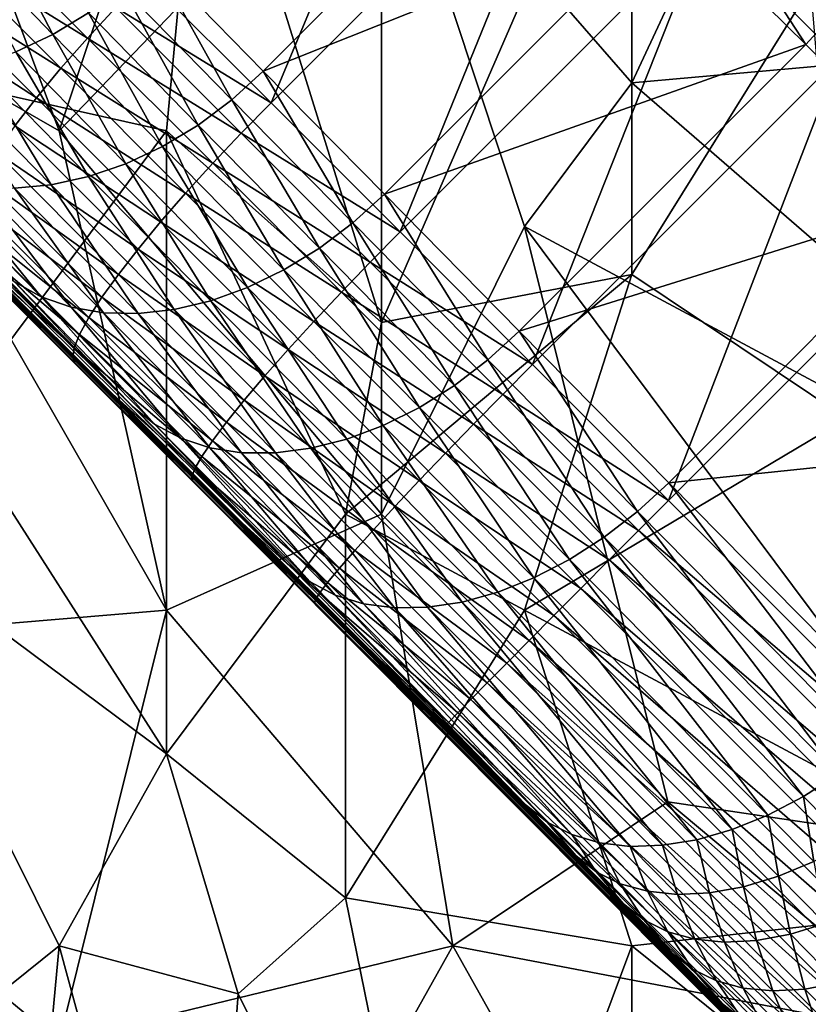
# Model space of a CAD drawing. Extents: x -0.3 to 0.3, y -0.266 to 0.266.
# Tile 83 of 256: x -0.143 to -0.114, y 0.047 to 0.083. Entities that reach past the tile are written whole.
import ezdxf

# ---------------------------------------------------------------- set-up
doc = ezdxf.new("R2010")
doc.units = 0

msp = doc.modelspace()

# ---------------------------------------------------------------- linework, layer by layer
for points in [[(-0.185174, 0.170429, 0.584312), (-0.148952, 0.135016, 0.684081), (-0.071389, 0.057435, 0.659767)], [(-0.185174, 0.170429, 0.584312), (-0.071389, 0.057435, 0.659767), (-0.083124, 0.068952, 0.639939)], [(-0.185174, 0.170429, 0.584312), (-0.083124, 0.068952, 0.639939), (-0.085112, 0.070919, 0.637953)], [(-0.185174, 0.170429, 0.584312), (-0.085112, 0.070919, 0.637953), (-0.087059, 0.072845, 0.635977)], [(-0.185174, 0.170429, 0.584312), (-0.087059, 0.072845, 0.635977), (-0.088964, 0.07473, 0.634012)], [(-0.185174, 0.170429, 0.584312), (-0.088964, 0.07473, 0.634012), (-0.090829, 0.076574, 0.63206)], [(-0.185174, 0.170429, 0.584312), (-0.090829, 0.076574, 0.63206), (-0.092655, 0.078379, 0.630117)], [(-0.185174, 0.170429, 0.584312), (-0.092655, 0.078379, 0.630117), (-0.094442, 0.080147, 0.628184)], [(-0.185174, 0.170429, 0.584312), (-0.094442, 0.080147, 0.628184), (-0.096295, 0.081978, 0.626145)], [(-0.185174, 0.170429, 0.584312), (-0.096295, 0.081978, 0.626145), (-0.105174, 0.09075, 0.615906)], [(-0.148952, 0.135016, 0.684081), (-0.120864, 0.106907, 0.7044), (-0.071389, 0.057435, 0.659767)], [(-0.136408, 0.066108, 0.707415), (-0.16747, 0.097153, 0.693811), (-0.191236, 0.120898, 0.661847)], [(-0.100422, 0.030204, 0.651207), (-0.136408, 0.066108, 0.707415), (-0.191236, 0.120898, 0.661847)], [(-0.109075, 0.038966, 0.641935), (-0.100422, 0.030204, 0.651207), (-0.191236, 0.120898, 0.661847)], [(-0.111082, 0.040994, 0.639939), (-0.109075, 0.038966, 0.641935), (-0.191236, 0.120898, 0.661847)], [(-0.113049, 0.042982, 0.637953), (-0.111082, 0.040994, 0.639939), (-0.191236, 0.120898, 0.661847)], [(-0.114975, 0.044929, 0.635977), (-0.113049, 0.042982, 0.637953), (-0.191236, 0.120898, 0.661847)], [(-0.116859, 0.046834, 0.634012), (-0.114975, 0.044929, 0.635977), (-0.191236, 0.120898, 0.661847)], [(-0.118704, 0.048699, 0.63206), (-0.116859, 0.046834, 0.634012), (-0.191236, 0.120898, 0.661847)], [(-0.120509, 0.050525, 0.630117), (-0.118704, 0.048699, 0.63206), (-0.191236, 0.120898, 0.661847)], [(-0.122277, 0.052313, 0.628184), (-0.120509, 0.050525, 0.630117), (-0.191236, 0.120898, 0.661847)], [(-0.124108, 0.054165, 0.626145), (-0.122277, 0.052313, 0.628184), (-0.191236, 0.120898, 0.661847)], [(-0.132879, 0.063045, 0.615906), (-0.124108, 0.054165, 0.626145), (-0.191236, 0.120898, 0.661847)], [(-0.138652, 0.068895, 0.608537), (-0.132879, 0.063045, 0.615906), (-0.191236, 0.120898, 0.661847)], [(-0.143857, 0.074175, 0.601386), (-0.138652, 0.068895, 0.608537), (-0.191236, 0.120898, 0.661847)], [(-0.120864, 0.106907, 0.7044), (-0.103746, 0.089786, 0.707851), (-0.071389, 0.057435, 0.659767)], [(-0.145311, 0.080823, 0.770233), (-0.141346, 0.10559, 0.76997), (-0.150596, 0.093207, 0.770742)], [(-0.136061, 0.093207, 0.769371), (-0.141346, 0.10559, 0.76997), (-0.145311, 0.080823, 0.770233)], [(-0.136408, 0.066108, 0.707415), (-0.152975, 0.082669, 0.702836), (-0.16747, 0.097153, 0.693811)], [(-0.133526, 0.080084, 0.718575), (-0.126851, 0.096034, 0.717467), (-0.138164, 0.084721, 0.717467)], [(-0.133526, 0.080084, 0.718575), (-0.122213, 0.091397, 0.718575), (-0.126851, 0.096034, 0.717467)], [(-0.141346, 0.079054, 0.709311), (-0.146632, 0.093207, 0.709339), (-0.136061, 0.094976, 0.709376)], [(-0.129454, 0.091438, 0.709368), (-0.141346, 0.079054, 0.709311), (-0.136061, 0.094976, 0.709376)], [(-0.129454, 0.091438, 0.709368), (-0.113597, 0.094976, 0.709406), (-0.120204, 0.080823, 0.70934)], [(-0.120204, 0.080823, 0.70934), (-0.113597, 0.094976, 0.709406), (-0.100383, 0.082592, 0.709331)], [(-0.150596, 0.084362, 0.709308), (-0.146632, 0.093207, 0.709339), (-0.141346, 0.079054, 0.709311)], [(-0.145311, 0.080823, 0.770233), (-0.137382, 0.079054, 0.769425), (-0.136061, 0.093207, 0.769371)], [(-0.137382, 0.079054, 0.769425), (-0.129454, 0.071978, 0.768507), (-0.136061, 0.093207, 0.769371)], [(-0.129454, 0.071978, 0.768507), (-0.120204, 0.093207, 0.767724), (-0.136061, 0.093207, 0.769371)], [(-0.129454, 0.071978, 0.768507), (-0.120204, 0.073747, 0.767566), (-0.120204, 0.093207, 0.767724)], [(-0.120204, 0.093207, 0.767724), (-0.120204, 0.073747, 0.767566), (-0.113597, 0.084362, 0.766993)], [(-0.137864, 0.085397, 0.57988), (-0.123378, 0.091681, 0.586268), (-0.133811, 0.081249, 0.586268)], [(-0.133811, 0.081249, 0.586268), (-0.123378, 0.091681, 0.586268), (-0.118839, 0.087212, 0.5929)], [(-0.141346, 0.079054, 0.709311), (-0.129454, 0.091438, 0.709368), (-0.129454, 0.064902, 0.709281)], [(-0.128762, 0.075319, 0.719367), (-0.122213, 0.091397, 0.718575), (-0.133526, 0.080084, 0.718575)], [(-0.124168, 0.075516, 0.709328), (-0.129454, 0.091438, 0.709368), (-0.120204, 0.080823, 0.70934)], [(-0.129454, 0.064902, 0.709281), (-0.129454, 0.091438, 0.709368), (-0.124168, 0.075516, 0.709328)], [(-0.128762, 0.075319, 0.719367), (-0.117449, 0.086633, 0.719367), (-0.122213, 0.091397, 0.718575)], [(-0.117782, 0.088371, 0.592973), (-0.113787, 0.082233, 0.599741), (-0.118839, 0.087212, 0.5929)], [(-0.117782, 0.088371, 0.592973), (-0.112729, 0.08339, 0.599816), (-0.113787, 0.082233, 0.599741)], [(-0.111448, 0.082845, 0.719739), (-0.116336, 0.087733, 0.719265), (-0.117449, 0.086633, 0.719367)], [(-0.110351, 0.083922, 0.719433), (-0.116336, 0.087733, 0.719265), (-0.111448, 0.082845, 0.719739)], [(-0.144049, 0.087347, 0.574035), (-0.141581, 0.082604, 0.580461), (-0.145342, 0.086518, 0.574326)], [(-0.144049, 0.087347, 0.574035), (-0.140267, 0.083399, 0.580138), (-0.141581, 0.082604, 0.580461)], [(-0.133811, 0.081249, 0.586268), (-0.118839, 0.087212, 0.5929), (-0.129342, 0.076709, 0.5929)], [(-0.129342, 0.076709, 0.5929), (-0.118839, 0.087212, 0.5929), (-0.113787, 0.082233, 0.599741)], [(-0.140302, 0.082471, 0.717065), (-0.144798, 0.086966, 0.715645), (-0.145759, 0.085831, 0.715156)], [(-0.139257, 0.0836, 0.717366), (-0.144798, 0.086966, 0.715645), (-0.140302, 0.082471, 0.717065)], [(-0.145342, 0.086518, 0.574326), (-0.141581, 0.082604, 0.580461), (-0.142942, 0.081965, 0.580906)], [(-0.123871, 0.070428, 0.719842), (-0.117449, 0.086633, 0.719367), (-0.128762, 0.075319, 0.719367)], [(-0.123871, 0.070428, 0.719842), (-0.112558, 0.081741, 0.719842), (-0.117449, 0.086633, 0.719367)], [(-0.111448, 0.082845, 0.719739), (-0.117449, 0.086633, 0.719367), (-0.112558, 0.081741, 0.719842)], [(-0.141283, 0.081354, 0.71657), (-0.145759, 0.085831, 0.715156), (-0.146632, 0.084719, 0.714482)], [(-0.140302, 0.082471, 0.717065), (-0.145759, 0.085831, 0.715156), (-0.141283, 0.081354, 0.71657)], [(-0.137864, 0.085397, 0.57988), (-0.134972, 0.080194, 0.586338), (-0.139021, 0.084335, 0.579943)], [(-0.137864, 0.085397, 0.57988), (-0.133811, 0.081249, 0.586268), (-0.134972, 0.080194, 0.586338)], [(-0.142181, 0.080268, 0.715889), (-0.146632, 0.084719, 0.714482), (-0.147401, 0.08365, 0.713636)], [(-0.141283, 0.081354, 0.71657), (-0.146632, 0.084719, 0.714482), (-0.142181, 0.080268, 0.715889)], [(-0.133526, 0.080084, 0.718575), (-0.138164, 0.084721, 0.717467), (-0.139257, 0.0836, 0.717366)], [(-0.158525, 0.059595, 0.70922), (-0.150596, 0.084362, 0.709308), (-0.137382, 0.061364, 0.709263)], [(-0.137382, 0.061364, 0.709263), (-0.150596, 0.084362, 0.709308), (-0.141346, 0.079054, 0.709311)], [(-0.139021, 0.084335, 0.579943), (-0.13622, 0.079263, 0.586546), (-0.140267, 0.083399, 0.580138)], [(-0.139021, 0.084335, 0.579943), (-0.134972, 0.080194, 0.586338), (-0.13622, 0.079263, 0.586546)], [(-0.120204, 0.073747, 0.767566), (-0.112275, 0.06844, 0.76677), (-0.113597, 0.084362, 0.766993)], [(-0.142181, 0.080268, 0.715889), (-0.147401, 0.08365, 0.713636), (-0.142981, 0.079231, 0.715032)], [(-0.134623, 0.078966, 0.718473), (-0.139257, 0.0836, 0.717366), (-0.140302, 0.082471, 0.717065)], [(-0.133526, 0.080084, 0.718575), (-0.139257, 0.0836, 0.717366), (-0.134623, 0.078966, 0.718473)], [(-0.140267, 0.083399, 0.580138), (-0.137535, 0.078472, 0.586888), (-0.141581, 0.082604, 0.580461)], [(-0.140267, 0.083399, 0.580138), (-0.13622, 0.079263, 0.586546), (-0.137535, 0.078472, 0.586888)], [(-0.112729, 0.08339, 0.599816), (-0.108193, 0.076712, 0.606788), (-0.113787, 0.082233, 0.599741)], [(-0.136408, 0.066108, 0.707415), (-0.144966, 0.074664, 0.705686), (-0.152975, 0.082669, 0.702836)], [(-0.141581, 0.082604, 0.580461), (-0.138892, 0.077834, 0.58736), (-0.142942, 0.081965, 0.580906)], [(-0.141581, 0.082604, 0.580461), (-0.137535, 0.078472, 0.586888), (-0.138892, 0.077834, 0.58736)], [(-0.13568, 0.077849, 0.71817), (-0.140302, 0.082471, 0.717065), (-0.141283, 0.081354, 0.71657)], [(-0.134623, 0.078966, 0.718473), (-0.140302, 0.082471, 0.717065), (-0.13568, 0.077849, 0.71817)], [(-0.09774, 0.061364, 0.709263), (-0.120204, 0.080823, 0.70934), (-0.100383, 0.082592, 0.709331)], [(-0.129342, 0.076709, 0.5929), (-0.113787, 0.082233, 0.599741), (-0.124363, 0.071658, 0.599741)], [(-0.124363, 0.071658, 0.599741), (-0.113787, 0.082233, 0.599741), (-0.108193, 0.076712, 0.606788)], [(-0.142942, 0.081965, 0.580906), (-0.14027, 0.077361, 0.587952), (-0.144326, 0.081494, 0.581467)], [(-0.142942, 0.081965, 0.580906), (-0.138892, 0.077834, 0.58736), (-0.14027, 0.077361, 0.587952)], [(-0.118852, 0.06541, 0.72), (-0.112558, 0.081741, 0.719842), (-0.123871, 0.070428, 0.719842)], [(-0.118852, 0.06541, 0.72), (-0.10754, 0.076722, 0.72), (-0.112558, 0.081741, 0.719842)], [(-0.144326, 0.081494, 0.581467), (-0.141644, 0.077059, 0.588655), (-0.145712, 0.081201, 0.582134)], [(-0.144326, 0.081494, 0.581467), (-0.14027, 0.077361, 0.587952), (-0.141644, 0.077059, 0.588655)], [(-0.145712, 0.081201, 0.582134), (-0.141644, 0.077059, 0.588655), (-0.142991, 0.076936, 0.589456)], [(-0.136678, 0.07675, 0.71767), (-0.141283, 0.081354, 0.71657), (-0.142181, 0.080268, 0.715889)], [(-0.13568, 0.077849, 0.71817), (-0.141283, 0.081354, 0.71657), (-0.136678, 0.07675, 0.71767)], [(-0.133811, 0.081249, 0.586268), (-0.130501, 0.075653, 0.592973), (-0.134972, 0.080194, 0.586338)], [(-0.133811, 0.081249, 0.586268), (-0.129342, 0.076709, 0.5929), (-0.130501, 0.075653, 0.592973)], [(-0.145311, 0.080823, 0.770233), (-0.145311, 0.06844, 0.770185), (-0.137382, 0.079054, 0.769425)], [(-0.124168, 0.075516, 0.709328), (-0.120204, 0.080823, 0.70934), (-0.09774, 0.061364, 0.709263)], [(-0.137601, 0.075688, 0.716983), (-0.142181, 0.080268, 0.715889), (-0.142981, 0.079231, 0.715032)], [(-0.136678, 0.07675, 0.71767), (-0.142181, 0.080268, 0.715889), (-0.137601, 0.075688, 0.716983)], [(-0.134972, 0.080194, 0.586338), (-0.131743, 0.074716, 0.593189), (-0.13622, 0.079263, 0.586546)], [(-0.134972, 0.080194, 0.586338), (-0.130501, 0.075653, 0.592973), (-0.131743, 0.074716, 0.593189)], [(-0.128762, 0.075319, 0.719367), (-0.133526, 0.080084, 0.718575), (-0.134623, 0.078966, 0.718473)], [(-0.138432, 0.074682, 0.716119), (-0.142981, 0.079231, 0.715032), (-0.14367, 0.078261, 0.714016)], [(-0.137601, 0.075688, 0.716983), (-0.142981, 0.079231, 0.715032), (-0.138432, 0.074682, 0.716119)], [(-0.13622, 0.079263, 0.586546), (-0.133048, 0.073915, 0.593546), (-0.137535, 0.078472, 0.586888)], [(-0.13622, 0.079263, 0.586546), (-0.131743, 0.074716, 0.593189), (-0.133048, 0.073915, 0.593546)], [(-0.137382, 0.056057, 0.769265), (-0.137382, 0.079054, 0.769425), (-0.145311, 0.06844, 0.770185)], [(-0.137382, 0.061364, 0.709263), (-0.141346, 0.079054, 0.709311), (-0.129454, 0.064902, 0.709281)], [(-0.130775, 0.064902, 0.768592), (-0.129454, 0.071978, 0.768507), (-0.137382, 0.079054, 0.769425)], [(-0.137382, 0.056057, 0.769265), (-0.130775, 0.064902, 0.768592), (-0.137382, 0.079054, 0.769425)], [(-0.129863, 0.074206, 0.719265), (-0.134623, 0.078966, 0.718473), (-0.13568, 0.077849, 0.71817)], [(-0.128762, 0.075319, 0.719367), (-0.134623, 0.078966, 0.718473), (-0.129863, 0.074206, 0.719265)], [(-0.137535, 0.078472, 0.586888), (-0.134392, 0.073264, 0.594037), (-0.138892, 0.077834, 0.58736)], [(-0.137535, 0.078472, 0.586888), (-0.133048, 0.073915, 0.593546), (-0.134392, 0.073264, 0.594037)], [(-0.139159, 0.073749, 0.715095), (-0.14367, 0.078261, 0.714016), (-0.144237, 0.077374, 0.712858)], [(-0.138432, 0.074682, 0.716119), (-0.14367, 0.078261, 0.714016), (-0.139159, 0.073749, 0.715095)], [(-0.138892, 0.077834, 0.58736), (-0.135753, 0.072774, 0.594654), (-0.14027, 0.077361, 0.587952)], [(-0.138892, 0.077834, 0.58736), (-0.134392, 0.073264, 0.594037), (-0.135753, 0.072774, 0.594654)], [(-0.13093, 0.073099, 0.718959), (-0.13568, 0.077849, 0.71817), (-0.136678, 0.07675, 0.71767)], [(-0.129863, 0.074206, 0.719265), (-0.13568, 0.077849, 0.71817), (-0.13093, 0.073099, 0.718959)], [(-0.145513, 0.077226, 0.591298), (-0.142007, 0.072924, 0.599189), (-0.146645, 0.077635, 0.592308)], [(-0.146645, 0.077635, 0.592308), (-0.142007, 0.072924, 0.599189), (-0.142998, 0.073471, 0.600278)], [(-0.144288, 0.076991, 0.590342), (-0.140904, 0.072544, 0.598138), (-0.145513, 0.077226, 0.591298)], [(-0.145513, 0.077226, 0.591298), (-0.140904, 0.072544, 0.598138), (-0.142007, 0.072924, 0.599189)], [(-0.139767, 0.072905, 0.713926), (-0.144237, 0.077374, 0.712858), (-0.14467, 0.076587, 0.711577)], [(-0.139159, 0.073749, 0.715095), (-0.144237, 0.077374, 0.712858), (-0.139767, 0.072905, 0.713926)], [(-0.141644, 0.077059, 0.588655), (-0.138433, 0.072306, 0.59622), (-0.142991, 0.076936, 0.589456)], [(-0.14027, 0.077361, 0.587952), (-0.137108, 0.072452, 0.595385), (-0.141644, 0.077059, 0.588655)], [(-0.141644, 0.077059, 0.588655), (-0.137108, 0.072452, 0.595385), (-0.138433, 0.072306, 0.59622)], [(-0.14027, 0.077361, 0.587952), (-0.135753, 0.072774, 0.594654), (-0.137108, 0.072452, 0.595385)], [(-0.142991, 0.076936, 0.589456), (-0.139705, 0.072337, 0.597143), (-0.144288, 0.076991, 0.590342)], [(-0.144288, 0.076991, 0.590342), (-0.139705, 0.072337, 0.597143), (-0.140904, 0.072544, 0.598138)], [(-0.142991, 0.076936, 0.589456), (-0.138433, 0.072306, 0.59622), (-0.139705, 0.072337, 0.597143)], [(-0.131945, 0.072017, 0.718457), (-0.136678, 0.07675, 0.71767), (-0.137601, 0.075688, 0.716983)], [(-0.13093, 0.073099, 0.718959), (-0.136678, 0.07675, 0.71767), (-0.131945, 0.072017, 0.718457)], [(-0.129342, 0.076709, 0.5929), (-0.12552, 0.070599, 0.599816), (-0.130501, 0.075653, 0.592973)], [(-0.129342, 0.076709, 0.5929), (-0.124363, 0.071658, 0.599741), (-0.12552, 0.070599, 0.599816)], [(-0.124363, 0.071658, 0.599741), (-0.108193, 0.076712, 0.606788), (-0.118842, 0.066063, 0.606788)], [(-0.105089, 0.051647, 0.72), (-0.10754, 0.076722, 0.72), (-0.118852, 0.06541, 0.72)], [(-0.118842, 0.066063, 0.606788), (-0.108193, 0.076712, 0.606788), (-0.099451, 0.068076, 0.616867)], [(-0.140247, 0.072164, 0.712634), (-0.14467, 0.076587, 0.711577), (-0.144964, 0.075911, 0.710195)], [(-0.139767, 0.072905, 0.713926), (-0.14467, 0.076587, 0.711577), (-0.140247, 0.072164, 0.712634)], [(-0.140591, 0.071539, 0.71124), (-0.144964, 0.075911, 0.710195), (-0.145112, 0.07536, 0.708735)], [(-0.140247, 0.072164, 0.712634), (-0.144964, 0.075911, 0.710195), (-0.140591, 0.071539, 0.71124)], [(-0.132892, 0.07098, 0.717765), (-0.137601, 0.075688, 0.716983), (-0.138432, 0.074682, 0.716119)], [(-0.131945, 0.072017, 0.718457), (-0.137601, 0.075688, 0.716983), (-0.132892, 0.07098, 0.717765)], [(-0.130501, 0.075653, 0.592973), (-0.126756, 0.069657, 0.600041), (-0.131743, 0.074716, 0.593189)], [(-0.130501, 0.075653, 0.592973), (-0.12552, 0.070599, 0.599816), (-0.126756, 0.069657, 0.600041)], [(-0.140792, 0.071041, 0.709768), (-0.145112, 0.07536, 0.708735), (-0.145113, 0.074941, 0.707224)], [(-0.140591, 0.071539, 0.71124), (-0.145112, 0.07536, 0.708735), (-0.140792, 0.071041, 0.709768)], [(-0.123871, 0.070428, 0.719842), (-0.128762, 0.075319, 0.719367), (-0.129863, 0.074206, 0.719265)], [(-0.118882, 0.054288, 0.709266), (-0.129454, 0.064902, 0.709281), (-0.124168, 0.075516, 0.709328)], [(-0.10699, 0.052519, 0.709234), (-0.124168, 0.075516, 0.709328), (-0.09774, 0.061364, 0.709263)], [(-0.118882, 0.054288, 0.709266), (-0.124168, 0.075516, 0.709328), (-0.10699, 0.052519, 0.709234)], [(-0.140792, 0.071041, 0.709768), (-0.145113, 0.074941, 0.707224), (-0.140848, 0.070678, 0.708243)], [(-0.140848, 0.070678, 0.708243), (-0.145113, 0.074941, 0.707224), (-0.144966, 0.074664, 0.705686)], [(-0.140848, 0.070678, 0.708243), (-0.144966, 0.074664, 0.705686), (-0.140757, 0.070456, 0.706692)], [(-0.136408, 0.066108, 0.707415), (-0.140757, 0.070456, 0.706692), (-0.144966, 0.074664, 0.705686)], [(-0.133754, 0.070004, 0.716897), (-0.138432, 0.074682, 0.716119), (-0.139159, 0.073749, 0.715095)], [(-0.132892, 0.07098, 0.717765), (-0.138432, 0.074682, 0.716119), (-0.133754, 0.070004, 0.716897)], [(-0.131743, 0.074716, 0.593189), (-0.128051, 0.068846, 0.600411), (-0.133048, 0.073915, 0.593546)], [(-0.131743, 0.074716, 0.593189), (-0.126756, 0.069657, 0.600041), (-0.128051, 0.068846, 0.600411)], [(-0.142998, 0.073471, 0.600278), (-0.138652, 0.068895, 0.608537), (-0.143857, 0.074175, 0.601386)], [(-0.124975, 0.069318, 0.719739), (-0.129863, 0.074206, 0.719265), (-0.13093, 0.073099, 0.718959)], [(-0.123871, 0.070428, 0.719842), (-0.129863, 0.074206, 0.719265), (-0.124975, 0.069318, 0.719739)], [(-0.134516, 0.069107, 0.715866), (-0.139159, 0.073749, 0.715095), (-0.139767, 0.072905, 0.713926)], [(-0.133754, 0.070004, 0.716897), (-0.139159, 0.073749, 0.715095), (-0.134516, 0.069107, 0.715866)], [(-0.133048, 0.073915, 0.593546), (-0.129383, 0.068182, 0.60092), (-0.134392, 0.073264, 0.594037)], [(-0.133048, 0.073915, 0.593546), (-0.128051, 0.068846, 0.600411), (-0.129383, 0.068182, 0.60092)], [(-0.120204, 0.073747, 0.767566), (-0.129454, 0.071978, 0.768507), (-0.130775, 0.064902, 0.768592)], [(-0.130775, 0.064902, 0.768592), (-0.124168, 0.061364, 0.767872), (-0.120204, 0.073747, 0.767566)], [(-0.124168, 0.061364, 0.767872), (-0.112275, 0.06844, 0.76677), (-0.120204, 0.073747, 0.767566)], [(-0.142007, 0.072924, 0.599189), (-0.137822, 0.068221, 0.607389), (-0.142998, 0.073471, 0.600278)], [(-0.142998, 0.073471, 0.600278), (-0.137822, 0.068221, 0.607389), (-0.138652, 0.068895, 0.608537)], [(-0.134392, 0.073264, 0.594037), (-0.130727, 0.067675, 0.601559), (-0.135753, 0.072774, 0.594654)], [(-0.134392, 0.073264, 0.594037), (-0.129383, 0.068182, 0.60092), (-0.130727, 0.067675, 0.601559)], [(-0.126052, 0.068221, 0.719433), (-0.13093, 0.073099, 0.718959), (-0.131945, 0.072017, 0.718457)], [(-0.124975, 0.069318, 0.719739), (-0.13093, 0.073099, 0.718959), (-0.126052, 0.068221, 0.719433)], [(-0.140904, 0.072544, 0.598138), (-0.136861, 0.067703, 0.606261), (-0.142007, 0.072924, 0.599189)], [(-0.142007, 0.072924, 0.599189), (-0.136861, 0.067703, 0.606261), (-0.137822, 0.068221, 0.607389)], [(-0.135165, 0.068304, 0.714691), (-0.139767, 0.072905, 0.713926), (-0.140247, 0.072164, 0.712634)], [(-0.134516, 0.069107, 0.715866), (-0.139767, 0.072905, 0.713926), (-0.135165, 0.068304, 0.714691)], [(-0.135753, 0.072774, 0.594654), (-0.132062, 0.067334, 0.602317), (-0.137108, 0.072452, 0.595385)], [(-0.135753, 0.072774, 0.594654), (-0.130727, 0.067675, 0.601559), (-0.132062, 0.067334, 0.602317)], [(-0.139705, 0.072337, 0.597143), (-0.135785, 0.067351, 0.605171), (-0.140904, 0.072544, 0.598138)], [(-0.140904, 0.072544, 0.598138), (-0.135785, 0.067351, 0.605171), (-0.136861, 0.067703, 0.606261)], [(-0.138433, 0.072306, 0.59622), (-0.134613, 0.067171, 0.604139), (-0.139705, 0.072337, 0.597143)], [(-0.139705, 0.072337, 0.597143), (-0.134613, 0.067171, 0.604139), (-0.135785, 0.067351, 0.605171)], [(-0.137108, 0.072452, 0.595385), (-0.133365, 0.067165, 0.603182), (-0.138433, 0.072306, 0.59622)], [(-0.138433, 0.072306, 0.59622), (-0.133365, 0.067165, 0.603182), (-0.134613, 0.067171, 0.604139)], [(-0.137108, 0.072452, 0.595385), (-0.132062, 0.067334, 0.602317), (-0.133365, 0.067165, 0.603182)], [(-0.135691, 0.067608, 0.713391), (-0.140247, 0.072164, 0.712634), (-0.140591, 0.071539, 0.71124)], [(-0.135165, 0.068304, 0.714691), (-0.140247, 0.072164, 0.712634), (-0.135691, 0.067608, 0.713391)], [(-0.127084, 0.067156, 0.718929), (-0.131945, 0.072017, 0.718457), (-0.132892, 0.07098, 0.717765)], [(-0.126052, 0.068221, 0.719433), (-0.131945, 0.072017, 0.718457), (-0.127084, 0.067156, 0.718929)], [(-0.124363, 0.071658, 0.599741), (-0.119997, 0.065002, 0.606866), (-0.12552, 0.070599, 0.599816)], [(-0.124363, 0.071658, 0.599741), (-0.118842, 0.066063, 0.606788), (-0.119997, 0.065002, 0.606866)], [(-0.136083, 0.067032, 0.711989), (-0.140591, 0.071539, 0.71124), (-0.140792, 0.071041, 0.709768)], [(-0.135691, 0.067608, 0.713391), (-0.140591, 0.071539, 0.71124), (-0.136083, 0.067032, 0.711989)], [(-0.136336, 0.066585, 0.710508), (-0.140792, 0.071041, 0.709768), (-0.140848, 0.070678, 0.708243)], [(-0.136083, 0.067032, 0.711989), (-0.140792, 0.071041, 0.709768), (-0.136336, 0.066585, 0.710508)], [(-0.128054, 0.066142, 0.718235), (-0.132892, 0.07098, 0.717765), (-0.133754, 0.070004, 0.716897)], [(-0.127084, 0.067156, 0.718929), (-0.132892, 0.07098, 0.717765), (-0.128054, 0.066142, 0.718235)], [(-0.136336, 0.066585, 0.710508), (-0.140848, 0.070678, 0.708243), (-0.136445, 0.066275, 0.708975)], [(-0.136445, 0.066275, 0.708975), (-0.140848, 0.070678, 0.708243), (-0.140757, 0.070456, 0.706692)], [(-0.12552, 0.070599, 0.599816), (-0.121227, 0.064053, 0.607099), (-0.126756, 0.069657, 0.600041)], [(-0.12552, 0.070599, 0.599816), (-0.119997, 0.065002, 0.606866), (-0.121227, 0.064053, 0.607099)], [(-0.136445, 0.066275, 0.708975), (-0.140757, 0.070456, 0.706692), (-0.136408, 0.066108, 0.707415)], [(-0.118852, 0.06541, 0.72), (-0.123871, 0.070428, 0.719842), (-0.124975, 0.069318, 0.719739)], [(-0.128945, 0.065195, 0.717364), (-0.133754, 0.070004, 0.716897), (-0.134516, 0.069107, 0.715866)], [(-0.128054, 0.066142, 0.718235), (-0.133754, 0.070004, 0.716897), (-0.128945, 0.065195, 0.717364)], [(-0.126756, 0.069657, 0.600041), (-0.122512, 0.063232, 0.607482), (-0.128051, 0.068846, 0.600411)], [(-0.126756, 0.069657, 0.600041), (-0.121227, 0.064053, 0.607099), (-0.122512, 0.063232, 0.607482)], [(-0.129742, 0.064333, 0.71633), (-0.134516, 0.069107, 0.715866), (-0.135165, 0.068304, 0.714691)], [(-0.128945, 0.065195, 0.717364), (-0.134516, 0.069107, 0.715866), (-0.129742, 0.064333, 0.71633)], [(-0.119959, 0.064303, 0.719897), (-0.124975, 0.069318, 0.719739), (-0.126052, 0.068221, 0.719433)], [(-0.118852, 0.06541, 0.72), (-0.124975, 0.069318, 0.719739), (-0.119959, 0.064303, 0.719897)], [(-0.137822, 0.068221, 0.607389), (-0.132879, 0.063045, 0.615906), (-0.138652, 0.068895, 0.608537)], [(-0.128051, 0.068846, 0.600411), (-0.123829, 0.062553, 0.60801), (-0.129383, 0.068182, 0.60092)], [(-0.128051, 0.068846, 0.600411), (-0.122512, 0.063232, 0.607482), (-0.123829, 0.062553, 0.60801)], [(-0.137382, 0.056057, 0.769265), (-0.145311, 0.06844, 0.770185), (-0.149275, 0.064902, 0.770549)], [(-0.13043, 0.063569, 0.715151), (-0.135165, 0.068304, 0.714691), (-0.135691, 0.067608, 0.713391)], [(-0.129742, 0.064333, 0.71633), (-0.135165, 0.068304, 0.714691), (-0.13043, 0.063569, 0.715151)], [(-0.104347, 0.05075, 0.765968), (-0.112275, 0.06844, 0.76677), (-0.124168, 0.061364, 0.767872)], [(-0.136861, 0.067703, 0.606261), (-0.132082, 0.062404, 0.614716), (-0.137822, 0.068221, 0.607389)], [(-0.137822, 0.068221, 0.607389), (-0.132082, 0.062404, 0.614716), (-0.132879, 0.063045, 0.615906)], [(-0.129383, 0.068182, 0.60092), (-0.125155, 0.062027, 0.608672), (-0.130727, 0.067675, 0.601559)], [(-0.129383, 0.068182, 0.60092), (-0.123829, 0.062553, 0.60801), (-0.125155, 0.062027, 0.608672)], [(-0.121045, 0.063215, 0.719591), (-0.126052, 0.068221, 0.719433), (-0.127084, 0.067156, 0.718929)], [(-0.119959, 0.064303, 0.719897), (-0.126052, 0.068221, 0.719433), (-0.121045, 0.063215, 0.719591)], [(-0.118842, 0.066063, 0.606788), (-0.099451, 0.068076, 0.616867), (-0.110206, 0.057321, 0.616867)], [(-0.135785, 0.067351, 0.605171), (-0.131153, 0.061919, 0.613546), (-0.136861, 0.067703, 0.606261)], [(-0.136861, 0.067703, 0.606261), (-0.131153, 0.061919, 0.613546), (-0.132082, 0.062404, 0.614716)], [(-0.130999, 0.062916, 0.713846), (-0.135691, 0.067608, 0.713391), (-0.136083, 0.067032, 0.711989)], [(-0.13043, 0.063569, 0.715151), (-0.135691, 0.067608, 0.713391), (-0.130999, 0.062916, 0.713846)], [(-0.130727, 0.067675, 0.601559), (-0.126468, 0.061664, 0.609459), (-0.132062, 0.067334, 0.602317)], [(-0.130727, 0.067675, 0.601559), (-0.125155, 0.062027, 0.608672), (-0.126468, 0.061664, 0.609459)], [(-0.134613, 0.067171, 0.604139), (-0.130109, 0.061599, 0.612417), (-0.135785, 0.067351, 0.605171)], [(-0.135785, 0.067351, 0.605171), (-0.130109, 0.061599, 0.612417), (-0.131153, 0.061919, 0.613546)], [(-0.132062, 0.067334, 0.602317), (-0.127746, 0.06147, 0.610355), (-0.133365, 0.067165, 0.603182)], [(-0.132062, 0.067334, 0.602317), (-0.126468, 0.061664, 0.609459), (-0.127746, 0.06147, 0.610355)], [(-0.131438, 0.062387, 0.71244), (-0.136083, 0.067032, 0.711989), (-0.136336, 0.066585, 0.710508)], [(-0.130999, 0.062916, 0.713846), (-0.136083, 0.067032, 0.711989), (-0.131438, 0.062387, 0.71244)], [(-0.133365, 0.067165, 0.603182), (-0.128966, 0.061448, 0.611347), (-0.134613, 0.067171, 0.604139)], [(-0.134613, 0.067171, 0.604139), (-0.128966, 0.061448, 0.611347), (-0.130109, 0.061599, 0.612417)], [(-0.133365, 0.067165, 0.603182), (-0.127746, 0.06147, 0.610355), (-0.128966, 0.061448, 0.611347)], [(-0.122091, 0.062164, 0.719087), (-0.127084, 0.067156, 0.718929), (-0.128054, 0.066142, 0.718235)], [(-0.121045, 0.063215, 0.719591), (-0.127084, 0.067156, 0.718929), (-0.122091, 0.062164, 0.719087)], [(-0.13174, 0.06199, 0.710954), (-0.136336, 0.066585, 0.710508), (-0.136445, 0.066275, 0.708975)], [(-0.131438, 0.062387, 0.71244), (-0.136336, 0.066585, 0.710508), (-0.13174, 0.06199, 0.710954)], [(-0.13174, 0.06199, 0.710954), (-0.136445, 0.066275, 0.708975), (-0.1319, 0.061731, 0.709416)], [(-0.1319, 0.061731, 0.709416), (-0.136445, 0.066275, 0.708975), (-0.136408, 0.066108, 0.707415)], [(-0.123081, 0.061169, 0.718392), (-0.128054, 0.066142, 0.718235), (-0.128945, 0.065195, 0.717364)], [(-0.122091, 0.062164, 0.719087), (-0.128054, 0.066142, 0.718235), (-0.123081, 0.061169, 0.718392)], [(-0.1319, 0.061731, 0.709416), (-0.136408, 0.066108, 0.707415), (-0.131916, 0.061616, 0.707851)], [(-0.127231, 0.056931, 0.708), (-0.131916, 0.061616, 0.707851), (-0.136408, 0.066108, 0.707415)], [(-0.106329, 0.035917, 0.708), (-0.127231, 0.056931, 0.708), (-0.136408, 0.066108, 0.707415)], [(-0.100816, 0.030403, 0.700992), (-0.106329, 0.035917, 0.708), (-0.136408, 0.066108, 0.707415)], [(-0.100422, 0.030204, 0.651207), (-0.100816, 0.030403, 0.700992), (-0.136408, 0.066108, 0.707415)], [(-0.118842, 0.066063, 0.606788), (-0.111364, 0.056263, 0.616942), (-0.119997, 0.065002, 0.606866)], [(-0.118842, 0.066063, 0.606788), (-0.110206, 0.057321, 0.616867), (-0.111364, 0.056263, 0.616942)], [(-0.119959, 0.064303, 0.719897), (-0.105089, 0.051647, 0.72), (-0.118852, 0.06541, 0.72)], [(-0.123996, 0.060246, 0.71752), (-0.128945, 0.065195, 0.717364), (-0.129742, 0.064333, 0.71633)], [(-0.123081, 0.061169, 0.718392), (-0.128945, 0.065195, 0.717364), (-0.123996, 0.060246, 0.71752)], [(-0.141346, 0.048981, 0.769637), (-0.137382, 0.056057, 0.769265), (-0.149275, 0.064902, 0.770549)], [(-0.141346, 0.048981, 0.769637), (-0.149275, 0.064902, 0.770549), (-0.147953, 0.043674, 0.770279)], [(-0.126811, 0.048981, 0.709234), (-0.137382, 0.061364, 0.709263), (-0.129454, 0.064902, 0.709281)], [(-0.130775, 0.05075, 0.768473), (-0.130775, 0.064902, 0.768592), (-0.137382, 0.056057, 0.769265)], [(-0.130775, 0.05075, 0.768473), (-0.124168, 0.061364, 0.767872), (-0.130775, 0.064902, 0.768592)], [(-0.126811, 0.048981, 0.709234), (-0.129454, 0.064902, 0.709281), (-0.118882, 0.054288, 0.709266)], [(-0.119997, 0.065002, 0.606866), (-0.112594, 0.055314, 0.617175), (-0.121227, 0.064053, 0.607099)], [(-0.119997, 0.065002, 0.606866), (-0.111364, 0.056263, 0.616942), (-0.112594, 0.055314, 0.617175)], [(-0.124821, 0.059412, 0.716485), (-0.129742, 0.064333, 0.71633), (-0.13043, 0.063569, 0.715151)], [(-0.123996, 0.060246, 0.71752), (-0.129742, 0.064333, 0.71633), (-0.124821, 0.059412, 0.716485)], [(-0.121045, 0.063215, 0.719591), (-0.106196, 0.05054, 0.719897), (-0.119959, 0.064303, 0.719897)], [(-0.119959, 0.064303, 0.719897), (-0.106196, 0.05054, 0.719897), (-0.105089, 0.051647, 0.72)], [(-0.121227, 0.064053, 0.607099), (-0.113875, 0.054489, 0.617563), (-0.122512, 0.063232, 0.607482)], [(-0.121227, 0.064053, 0.607099), (-0.112594, 0.055314, 0.617175), (-0.113875, 0.054489, 0.617563)], [(-0.125542, 0.058681, 0.715305), (-0.13043, 0.063569, 0.715151), (-0.130999, 0.062916, 0.713846)], [(-0.124821, 0.059412, 0.716485), (-0.13043, 0.063569, 0.715151), (-0.125542, 0.058681, 0.715305)], [(-0.122512, 0.063232, 0.607482), (-0.115186, 0.053804, 0.618097), (-0.123829, 0.062553, 0.60801)], [(-0.122512, 0.063232, 0.607482), (-0.113875, 0.054489, 0.617563), (-0.115186, 0.053804, 0.618097)], [(-0.122091, 0.062164, 0.719087), (-0.107284, 0.049453, 0.719591), (-0.121045, 0.063215, 0.719591)], [(-0.121045, 0.063215, 0.719591), (-0.107284, 0.049453, 0.719591), (-0.106196, 0.05054, 0.719897)], [(-0.132082, 0.062404, 0.614716), (-0.124108, 0.054165, 0.626145), (-0.132879, 0.063045, 0.615906)], [(-0.126147, 0.058065, 0.714), (-0.130999, 0.062916, 0.713846), (-0.131438, 0.062387, 0.71244)], [(-0.125542, 0.058681, 0.715305), (-0.130999, 0.062916, 0.713846), (-0.126147, 0.058065, 0.714)], [(-0.123829, 0.062553, 0.60801), (-0.116503, 0.05327, 0.61877), (-0.125155, 0.062027, 0.608672)], [(-0.123829, 0.062553, 0.60801), (-0.115186, 0.053804, 0.618097), (-0.116503, 0.05327, 0.61877)], [(-0.131153, 0.061919, 0.613546), (-0.123332, 0.053546, 0.62493), (-0.132082, 0.062404, 0.614716)], [(-0.132082, 0.062404, 0.614716), (-0.123332, 0.053546, 0.62493), (-0.124108, 0.054165, 0.626145)], [(-0.126626, 0.057575, 0.712592), (-0.131438, 0.062387, 0.71244), (-0.13174, 0.06199, 0.710954)], [(-0.126147, 0.058065, 0.714), (-0.131438, 0.062387, 0.71244), (-0.126626, 0.057575, 0.712592)], [(-0.123081, 0.061169, 0.718392), (-0.108332, 0.048404, 0.719087), (-0.122091, 0.062164, 0.719087)], [(-0.122091, 0.062164, 0.719087), (-0.108332, 0.048404, 0.719087), (-0.107284, 0.049453, 0.719591)], [(-0.126969, 0.057219, 0.711106), (-0.13174, 0.06199, 0.710954), (-0.1319, 0.061731, 0.709416)], [(-0.126626, 0.057575, 0.712592), (-0.13174, 0.06199, 0.710954), (-0.126969, 0.057219, 0.711106)], [(-0.130109, 0.061599, 0.612417), (-0.122424, 0.053082, 0.623736), (-0.131153, 0.061919, 0.613546)], [(-0.131153, 0.061919, 0.613546), (-0.122424, 0.053082, 0.623736), (-0.123332, 0.053546, 0.62493)], [(-0.125155, 0.062027, 0.608672), (-0.117805, 0.052895, 0.61957), (-0.126468, 0.061664, 0.609459)], [(-0.125155, 0.062027, 0.608672), (-0.116503, 0.05327, 0.61877), (-0.117805, 0.052895, 0.61957)], [(-0.127172, 0.057003, 0.709566), (-0.1319, 0.061731, 0.709416), (-0.131916, 0.061616, 0.707851)], [(-0.127172, 0.057003, 0.709566), (-0.131916, 0.061616, 0.707851), (-0.127231, 0.056931, 0.708)], [(-0.126969, 0.057219, 0.711106), (-0.1319, 0.061731, 0.709416), (-0.127172, 0.057003, 0.709566)], [(-0.128966, 0.061448, 0.611347), (-0.121399, 0.052781, 0.622584), (-0.130109, 0.061599, 0.612417)], [(-0.130109, 0.061599, 0.612417), (-0.121399, 0.052781, 0.622584), (-0.122424, 0.053082, 0.623736)], [(-0.127746, 0.06147, 0.610355), (-0.120274, 0.052649, 0.621493), (-0.128966, 0.061448, 0.611347)], [(-0.128966, 0.061448, 0.611347), (-0.120274, 0.052649, 0.621493), (-0.121399, 0.052781, 0.622584)], [(-0.126468, 0.061664, 0.609459), (-0.11907, 0.052687, 0.620483), (-0.127746, 0.06147, 0.610355)], [(-0.127746, 0.06147, 0.610355), (-0.11907, 0.052687, 0.620483), (-0.120274, 0.052649, 0.621493)], [(-0.126468, 0.061664, 0.609459), (-0.117805, 0.052895, 0.61957), (-0.11907, 0.052687, 0.620483)], [(-0.141346, 0.045443, 0.709195), (-0.158525, 0.059595, 0.70922), (-0.137382, 0.061364, 0.709263)], [(-0.141346, 0.045443, 0.709195), (-0.137382, 0.061364, 0.709263), (-0.126811, 0.048981, 0.709234)], [(-0.120204, 0.048981, 0.767424), (-0.124168, 0.061364, 0.767872), (-0.130775, 0.05075, 0.768473)], [(-0.120204, 0.048981, 0.767424), (-0.104347, 0.05075, 0.765968), (-0.124168, 0.061364, 0.767872)], [(-0.123996, 0.060246, 0.71752), (-0.109324, 0.047412, 0.718392), (-0.123081, 0.061169, 0.718392)], [(-0.123081, 0.061169, 0.718392), (-0.109324, 0.047412, 0.718392), (-0.108332, 0.048404, 0.719087)], [(-0.124821, 0.059412, 0.716485), (-0.110243, 0.046493, 0.71752), (-0.123996, 0.060246, 0.71752)], [(-0.123996, 0.060246, 0.71752), (-0.110243, 0.046493, 0.71752), (-0.109324, 0.047412, 0.718392)], [(-0.141346, 0.045443, 0.709195), (-0.158525, 0.052519, 0.709205), (-0.158525, 0.059595, 0.70922)], [(-0.125542, 0.058681, 0.715305), (-0.111073, 0.045664, 0.716485), (-0.124821, 0.059412, 0.716485)], [(-0.124821, 0.059412, 0.716485), (-0.111073, 0.045664, 0.716485), (-0.110243, 0.046493, 0.71752)], [(-0.126147, 0.058065, 0.714), (-0.111799, 0.044937, 0.715305), (-0.125542, 0.058681, 0.715305)], [(-0.125542, 0.058681, 0.715305), (-0.111799, 0.044937, 0.715305), (-0.111073, 0.045664, 0.716485)], [(-0.126626, 0.057575, 0.712592), (-0.112409, 0.044327, 0.714), (-0.126147, 0.058065, 0.714)], [(-0.126147, 0.058065, 0.714), (-0.112409, 0.044327, 0.714), (-0.111799, 0.044937, 0.715305)], [(-0.126969, 0.057219, 0.711106), (-0.112894, 0.043843, 0.712592), (-0.126626, 0.057575, 0.712592)], [(-0.126626, 0.057575, 0.712592), (-0.112894, 0.043843, 0.712592), (-0.112409, 0.044327, 0.714)], [(-0.127172, 0.057003, 0.709566), (-0.113243, 0.043493, 0.711106), (-0.126969, 0.057219, 0.711106)], [(-0.126969, 0.057219, 0.711106), (-0.113243, 0.043493, 0.711106), (-0.112894, 0.043843, 0.712592)], [(-0.127231, 0.056931, 0.708), (-0.113453, 0.043284, 0.709567), (-0.127172, 0.057003, 0.709566)], [(-0.127231, 0.056931, 0.708), (-0.113518, 0.043218, 0.708), (-0.113453, 0.043284, 0.709567)], [(-0.106329, 0.035917, 0.708), (-0.113518, 0.043218, 0.708), (-0.127231, 0.056931, 0.708)], [(-0.127172, 0.057003, 0.709566), (-0.113453, 0.043284, 0.709567), (-0.113243, 0.043493, 0.711106)], [(-0.141346, 0.048981, 0.769637), (-0.134739, 0.047212, 0.768886), (-0.137382, 0.056057, 0.769265)], [(-0.134739, 0.047212, 0.768886), (-0.130775, 0.05075, 0.768473), (-0.137382, 0.056057, 0.769265)], [(-0.112594, 0.055314, 0.617175), (-0.11219, 0.052784, 0.619437), (-0.113875, 0.054489, 0.617563)], [(-0.126811, 0.048981, 0.709234), (-0.118882, 0.054288, 0.709266), (-0.108311, 0.045443, 0.709202)], [(-0.123332, 0.053546, 0.62493), (-0.122277, 0.052313, 0.628184), (-0.124108, 0.054165, 0.626145)], [(-0.108311, 0.045443, 0.709202), (-0.118882, 0.054288, 0.709266), (-0.10699, 0.052519, 0.709234)], [(-0.113875, 0.054489, 0.617563), (-0.113491, 0.052089, 0.619982), (-0.115186, 0.053804, 0.618097)], [(-0.113875, 0.054489, 0.617563), (-0.11219, 0.052784, 0.619437), (-0.113491, 0.052089, 0.619982)], [(-0.115186, 0.053804, 0.618097), (-0.114797, 0.051543, 0.620668), (-0.116503, 0.05327, 0.61877)], [(-0.115186, 0.053804, 0.618097), (-0.113491, 0.052089, 0.619982), (-0.114797, 0.051543, 0.620668)], [(-0.122424, 0.053082, 0.623736), (-0.121521, 0.051714, 0.626946), (-0.123332, 0.053546, 0.62493)], [(-0.123332, 0.053546, 0.62493), (-0.121521, 0.051714, 0.626946), (-0.122277, 0.052313, 0.628184)], [(-0.121399, 0.052781, 0.622584), (-0.120633, 0.051271, 0.625729), (-0.122424, 0.053082, 0.623736)], [(-0.122424, 0.053082, 0.623736), (-0.120633, 0.051271, 0.625729), (-0.121521, 0.051714, 0.626946)], [(-0.116503, 0.05327, 0.61877), (-0.116085, 0.051155, 0.621484), (-0.117805, 0.052895, 0.61957)], [(-0.116503, 0.05327, 0.61877), (-0.114797, 0.051543, 0.620668), (-0.116085, 0.051155, 0.621484)], [(-0.120274, 0.052649, 0.621493), (-0.119628, 0.05099, 0.624555), (-0.121399, 0.052781, 0.622584)], [(-0.121399, 0.052781, 0.622584), (-0.119628, 0.05099, 0.624555), (-0.120633, 0.051271, 0.625729)], [(-0.11907, 0.052687, 0.620483), (-0.118522, 0.050876, 0.623444), (-0.120274, 0.052649, 0.621493)], [(-0.117805, 0.052895, 0.61957), (-0.117334, 0.050931, 0.622414), (-0.11907, 0.052687, 0.620483)], [(-0.11907, 0.052687, 0.620483), (-0.117334, 0.050931, 0.622414), (-0.118522, 0.050876, 0.623444)], [(-0.117805, 0.052895, 0.61957), (-0.116085, 0.051155, 0.621484), (-0.117334, 0.050931, 0.622414)], [(-0.146632, 0.031291, 0.709143), (-0.158525, 0.052519, 0.709205), (-0.141346, 0.045443, 0.709195)], [(-0.121521, 0.051714, 0.626946), (-0.120509, 0.050525, 0.630117), (-0.122277, 0.052313, 0.628184)], [(-0.120274, 0.052649, 0.621493), (-0.118522, 0.050876, 0.623444), (-0.119628, 0.05099, 0.624555)], [(-0.113491, 0.052089, 0.619982), (-0.113072, 0.049798, 0.622555), (-0.114797, 0.051543, 0.620668)], [(-0.120633, 0.051271, 0.625729), (-0.119761, 0.049933, 0.628871), (-0.121521, 0.051714, 0.626946)], [(-0.121521, 0.051714, 0.626946), (-0.119761, 0.049933, 0.628871), (-0.120509, 0.050525, 0.630117)], [(-0.119628, 0.05099, 0.624555), (-0.11888, 0.049497, 0.627647), (-0.120633, 0.051271, 0.625729)], [(-0.120633, 0.051271, 0.625729), (-0.11888, 0.049497, 0.627647), (-0.119761, 0.049933, 0.628871)], [(-0.114797, 0.051543, 0.620668), (-0.114356, 0.049405, 0.623375), (-0.116085, 0.051155, 0.621484)], [(-0.114797, 0.051543, 0.620668), (-0.113072, 0.049798, 0.622555), (-0.114356, 0.049405, 0.623375)], [(-0.118522, 0.050876, 0.623444), (-0.117881, 0.049222, 0.626466), (-0.119628, 0.05099, 0.624555)], [(-0.119628, 0.05099, 0.624555), (-0.117881, 0.049222, 0.626466), (-0.11888, 0.049497, 0.627647)], [(-0.117334, 0.050931, 0.622414), (-0.116781, 0.049115, 0.625347), (-0.118522, 0.050876, 0.623444)], [(-0.118522, 0.050876, 0.623444), (-0.116781, 0.049115, 0.625347), (-0.117881, 0.049222, 0.626466)], [(-0.116085, 0.051155, 0.621484), (-0.115599, 0.049176, 0.624311), (-0.117334, 0.050931, 0.622414)], [(-0.117334, 0.050931, 0.622414), (-0.115599, 0.049176, 0.624311), (-0.116781, 0.049115, 0.625347)], [(-0.116085, 0.051155, 0.621484), (-0.114356, 0.049405, 0.623375), (-0.115599, 0.049176, 0.624311)], [(-0.134739, 0.047212, 0.768886), (-0.126811, 0.031291, 0.767998), (-0.130775, 0.05075, 0.768473)], [(-0.126811, 0.031291, 0.767998), (-0.120204, 0.048981, 0.767424), (-0.130775, 0.05075, 0.768473)], [(-0.119761, 0.049933, 0.628871), (-0.118704, 0.048699, 0.63206), (-0.120509, 0.050525, 0.630117)], [(-0.120204, 0.048981, 0.767424), (-0.10699, 0.038367, 0.766216), (-0.104347, 0.05075, 0.765968)], [(-0.11888, 0.049497, 0.627647), (-0.117962, 0.048114, 0.630806), (-0.119761, 0.049933, 0.628871)], [(-0.119761, 0.049933, 0.628871), (-0.117962, 0.048114, 0.630806), (-0.118704, 0.048699, 0.63206)], [(-0.113072, 0.049798, 0.622555), (-0.112587, 0.047616, 0.625278), (-0.114356, 0.049405, 0.623375)], [(-0.117881, 0.049222, 0.626466), (-0.117087, 0.047684, 0.629575), (-0.11888, 0.049497, 0.627647)], [(-0.11888, 0.049497, 0.627647), (-0.117087, 0.047684, 0.629575), (-0.117962, 0.048114, 0.630806)], [(-0.116781, 0.049115, 0.625347), (-0.116095, 0.047416, 0.628387), (-0.117881, 0.049222, 0.626466)], [(-0.117881, 0.049222, 0.626466), (-0.116095, 0.047416, 0.628387), (-0.117087, 0.047684, 0.629575)], [(-0.115599, 0.049176, 0.624311), (-0.115001, 0.047315, 0.627262), (-0.116781, 0.049115, 0.625347)], [(-0.116781, 0.049115, 0.625347), (-0.115001, 0.047315, 0.627262), (-0.116095, 0.047416, 0.628387)], [(-0.114356, 0.049405, 0.623375), (-0.113825, 0.047382, 0.62622), (-0.115599, 0.049176, 0.624311)], [(-0.115599, 0.049176, 0.624311), (-0.113825, 0.047382, 0.62622), (-0.115001, 0.047315, 0.627262)], [(-0.114356, 0.049405, 0.623375), (-0.112587, 0.047616, 0.625278), (-0.113825, 0.047382, 0.62622)], [(-0.142668, 0.034829, 0.769688), (-0.141346, 0.048981, 0.769637), (-0.147953, 0.043674, 0.770279)], [(-0.142668, 0.034829, 0.769688), (-0.136061, 0.029522, 0.768977), (-0.141346, 0.048981, 0.769637)], [(-0.138704, 0.027753, 0.70914), (-0.141346, 0.045443, 0.709195), (-0.126811, 0.048981, 0.709234)], [(-0.136061, 0.029522, 0.768977), (-0.134739, 0.047212, 0.768886), (-0.141346, 0.048981, 0.769637)], [(-0.114918, 0.027753, 0.709147), (-0.138704, 0.027753, 0.70914), (-0.126811, 0.048981, 0.709234)], [(-0.120204, 0.027753, 0.76734), (-0.120204, 0.048981, 0.767424), (-0.126811, 0.031291, 0.767998)], [(-0.126811, 0.048981, 0.709234), (-0.108311, 0.045443, 0.709202), (-0.114918, 0.027753, 0.709147)], [(-0.120204, 0.027753, 0.76734), (-0.10699, 0.038367, 0.766216), (-0.120204, 0.048981, 0.767424)], [(-0.117962, 0.048114, 0.630806), (-0.116859, 0.046834, 0.634012), (-0.118704, 0.048699, 0.63206)], [(-0.117087, 0.047684, 0.629575), (-0.116125, 0.046256, 0.632752), (-0.117962, 0.048114, 0.630806)], [(-0.117962, 0.048114, 0.630806), (-0.116125, 0.046256, 0.632752), (-0.116859, 0.046834, 0.634012)], [(-0.116095, 0.047416, 0.628387), (-0.115256, 0.045833, 0.631514), (-0.117087, 0.047684, 0.629575)], [(-0.117087, 0.047684, 0.629575), (-0.115256, 0.045833, 0.631514), (-0.116125, 0.046256, 0.632752)], [(-0.112587, 0.047616, 0.625278), (-0.112012, 0.045549, 0.62814), (-0.113825, 0.047382, 0.62622)], [(-0.115001, 0.047315, 0.627262), (-0.11427, 0.045571, 0.630319), (-0.116095, 0.047416, 0.628387)], [(-0.116095, 0.047416, 0.628387), (-0.11427, 0.045571, 0.630319), (-0.115256, 0.045833, 0.631514)], [(-0.113825, 0.047382, 0.62622), (-0.113182, 0.045476, 0.629188), (-0.115001, 0.047315, 0.627262)], [(-0.115001, 0.047315, 0.627262), (-0.113182, 0.045476, 0.629188), (-0.11427, 0.045571, 0.630319)], [(-0.113825, 0.047382, 0.62622), (-0.112012, 0.045549, 0.62814), (-0.113182, 0.045476, 0.629188)], [(-0.136061, 0.029522, 0.768977), (-0.126811, 0.031291, 0.767998), (-0.134739, 0.047212, 0.768886)], [(-0.116125, 0.046256, 0.632752), (-0.114975, 0.044929, 0.635977), (-0.116859, 0.046834, 0.634012)]]:
    msp.add_3dface(points)

doc.saveas('drawing.dxf')
